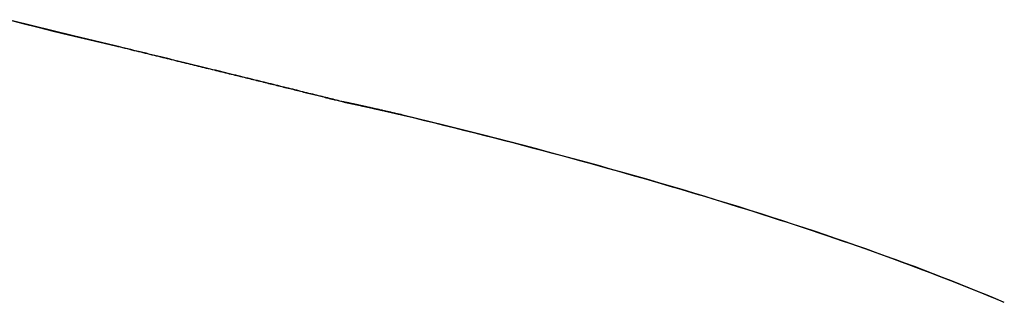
# Model space of a CAD drawing. Extents: x -1.48 to 1.48, y -1.03 to 1.03.
# Tile 46 of 90: x 0.04564 to 0.06846, y -0.57279 to -0.56625. Entities that reach past the tile are written whole.
import ezdxf

# ---------------------------------------------------------------- set-up
doc = ezdxf.new("R2010")
doc.units = 0
doc.layers.get('0').update_dxf_attribs({"linetype": 'CONTINUOUS'})

# ---------------------------------------------------------------- blocks, each defined once
blk = doc.blocks.new('*U1')
for p, q in [((0.047862, -0.566859, 0.154), (0.047862, -0.566859, 0.1539)), ((0.047862, -0.566859, 0.154), (0.047862, -0.566859, 0.1539)), ((0.053144, -0.568161, 0.154), (0.053144, -0.568161, 0.1539)), ((0.053144, -0.568161, 0.154), (0.053144, -0.568161, 0.1539)), ((0.054522, -0.568467, 0.154), (0.054522, -0.568467, 0.1539)), ((0.054522, -0.568467, 0.154), (0.054522, -0.568467, 0.1539))]:
    blk.add_line(p, q)
for points in [[(0.045368, -0.566252, 0.154), (0.045715, -0.566341, 0.154), (0.046066, -0.566429, 0.154), (0.046419, -0.566516, 0.154), (0.046776, -0.566603, 0.154), (0.047135, -0.566689, 0.154), (0.047497, -0.566775, 0.154), (0.047862, -0.566859, 0.154)], [(0.047862, -0.566859, 0.1539), (0.047375, -0.566746, 0.1539), (0.046893, -0.566631, 0.1539), (0.046416, -0.566515, 0.1539), (0.045944, -0.566398, 0.1539), (0.045477, -0.56628, 0.1539)], [(0.047862, -0.566859, 0.1539), (0.047375, -0.566746, 0.1539), (0.046893, -0.566631, 0.1539), (0.046416, -0.566515, 0.1539), (0.045944, -0.566398, 0.1539), (0.045477, -0.56628, 0.1539)], [(0.045368, -0.566252, 0.154), (0.045715, -0.566341, 0.154), (0.046066, -0.566429, 0.154), (0.046419, -0.566516, 0.154), (0.046776, -0.566603, 0.154), (0.047135, -0.566689, 0.154), (0.047497, -0.566775, 0.154), (0.047862, -0.566859, 0.154)], [(0.047862, -0.566859, 0.154), (0.047916, -0.566872, 0.154), (0.04797, -0.566886, 0.154), (0.048024, -0.566899, 0.154), (0.048078, -0.566912, 0.154), (0.048131, -0.566925, 0.154), (0.048184, -0.566938, 0.154), (0.048237, -0.566951, 0.154), (0.04829, -0.566964, 0.154), (0.048342, -0.566977, 0.154), (0.048395, -0.566989, 0.154), (0.048447, -0.567002, 0.154), (0.048499, -0.567015, 0.154), (0.048551, -0.567028, 0.154), (0.048602, -0.56704, 0.154), (0.048654, -0.567053, 0.154), (0.048705, -0.567065, 0.154), (0.048756, -0.567078, 0.154), (0.048806, -0.56709, 0.154), (0.048857, -0.567103, 0.154), (0.048907, -0.567115, 0.154), (0.048957, -0.567127, 0.154), (0.049007, -0.567139, 0.154), (0.049057, -0.567152, 0.154), (0.049107, -0.567164, 0.154), (0.049156, -0.567176, 0.154), (0.049205, -0.567188, 0.154), (0.049254, -0.5672, 0.154), (0.049303, -0.567212, 0.154), (0.049351, -0.567224, 0.154), (0.0494, -0.567236, 0.154), (0.049448, -0.567248, 0.154), (0.049496, -0.567259, 0.154), (0.049544, -0.567271, 0.154), (0.049591, -0.567283, 0.154), (0.049639, -0.567294, 0.154), (0.049686, -0.567306, 0.154), (0.049733, -0.567317, 0.154), (0.04978, -0.567329, 0.154), (0.049826, -0.56734, 0.154), (0.049873, -0.567352, 0.154), (0.049919, -0.567363, 0.154), (0.049965, -0.567374, 0.154), (0.05001, -0.567386, 0.154), (0.050056, -0.567397, 0.154), (0.050102, -0.567408, 0.154), (0.050147, -0.567419, 0.154), (0.050192, -0.56743, 0.154), (0.050236, -0.567441, 0.154), (0.050281, -0.567452, 0.154), (0.050325, -0.567463, 0.154), (0.050369, -0.567474, 0.154), (0.050413, -0.567485, 0.154), (0.050457, -0.567495, 0.154), (0.050501, -0.567506, 0.154), (0.050544, -0.567517, 0.154), (0.050587, -0.567527, 0.154), (0.05063, -0.567538, 0.154), (0.050673, -0.567549, 0.154), (0.050716, -0.567559, 0.154), (0.050758, -0.567569, 0.154), (0.0508, -0.56758, 0.154), (0.050842, -0.56759, 0.154), (0.050884, -0.5676, 0.154), (0.050926, -0.567611, 0.154), (0.050967, -0.567621, 0.154), (0.051008, -0.567631, 0.154), (0.051049, -0.567641, 0.154), (0.05109, -0.567651, 0.154), (0.051131, -0.567661, 0.154), (0.051171, -0.567671, 0.154), (0.051211, -0.567681, 0.154), (0.051251, -0.567691, 0.154), (0.051291, -0.567701, 0.154), (0.051331, -0.567711, 0.154), (0.05137, -0.56772, 0.154), (0.051409, -0.56773, 0.154), (0.051448, -0.56774, 0.154), (0.051487, -0.567749, 0.154), (0.051526, -0.567759, 0.154), (0.051564, -0.567768, 0.154), (0.051602, -0.567778, 0.154), (0.05164, -0.567787, 0.154), (0.051678, -0.567796, 0.154), (0.051716, -0.567806, 0.154), (0.051753, -0.567815, 0.154), (0.05179, -0.567824, 0.154), (0.051827, -0.567833, 0.154), (0.051864, -0.567842, 0.154), (0.051901, -0.567851, 0.154), (0.051937, -0.56786, 0.154), (0.051973, -0.567869, 0.154), (0.052009, -0.567878, 0.154), (0.052045, -0.567887, 0.154), (0.052081, -0.567896, 0.154), (0.052116, -0.567905, 0.154), (0.052151, -0.567914, 0.154), (0.052186, -0.567922, 0.154), (0.052221, -0.567931, 0.154), (0.052256, -0.567939, 0.154), (0.05229, -0.567948, 0.154), (0.052324, -0.567956, 0.154), (0.052358, -0.567965, 0.154), (0.052392, -0.567973, 0.154), (0.052426, -0.567982, 0.154), (0.052459, -0.56799, 0.154), (0.052492, -0.567998, 0.154), (0.052526, -0.568006, 0.154), (0.052558, -0.568015, 0.154), (0.052591, -0.568023, 0.154), (0.052623, -0.568031, 0.154), (0.052656, -0.568039, 0.154), (0.052688, -0.568047, 0.154), (0.052719, -0.568055, 0.154), (0.052751, -0.568063, 0.154), (0.052782, -0.56807, 0.154), (0.052814, -0.568078, 0.154), (0.052845, -0.568086, 0.154), (0.052875, -0.568094, 0.154), (0.052906, -0.568101, 0.154), (0.052937, -0.568109, 0.154), (0.052967, -0.568116, 0.154), (0.052997, -0.568124, 0.154), (0.053027, -0.568131, 0.154), (0.053056, -0.568139, 0.154), (0.053086, -0.568146, 0.154), (0.053115, -0.568153, 0.154), (0.053144, -0.568161, 0.154)], [(0.053144, -0.568161, 0.1539), (0.053105, -0.568151, 0.1539), (0.053066, -0.568141, 0.1539), (0.053026, -0.568131, 0.1539), (0.052986, -0.568121, 0.1539), (0.052946, -0.568111, 0.1539), (0.052906, -0.568101, 0.1539), (0.052865, -0.568091, 0.1539), (0.052823, -0.56808, 0.1539), (0.052782, -0.56807, 0.1539), (0.052739, -0.56806, 0.1539), (0.052697, -0.568049, 0.1539), (0.052654, -0.568038, 0.1539), (0.052611, -0.568028, 0.1539), (0.052568, -0.568017, 0.1539), (0.052524, -0.568006, 0.1539), (0.052479, -0.567995, 0.1539), (0.052435, -0.567984, 0.1539), (0.05239, -0.567973, 0.1539), (0.052345, -0.567962, 0.1539), (0.052299, -0.56795, 0.1539), (0.052253, -0.567939, 0.1539), (0.052207, -0.567927, 0.1539), (0.05216, -0.567916, 0.1539), (0.052113, -0.567904, 0.1539), (0.052066, -0.567892, 0.1539), (0.052018, -0.56788, 0.1539), (0.05197, -0.567869, 0.1539), (0.051921, -0.567857, 0.1539), (0.051873, -0.567844, 0.1539), (0.051823, -0.567832, 0.1539), (0.051774, -0.56782, 0.1539), (0.051724, -0.567808, 0.1539), (0.051674, -0.567795, 0.1539), (0.051623, -0.567783, 0.1539), (0.051572, -0.56777, 0.1539), (0.051521, -0.567757, 0.1539), (0.051469, -0.567745, 0.1539), (0.051417, -0.567732, 0.1539), (0.051365, -0.567719, 0.1539), (0.051312, -0.567706, 0.1539), (0.051259, -0.567693, 0.1539), (0.051205, -0.56768, 0.1539), (0.051152, -0.567666, 0.1539), (0.051097, -0.567653, 0.1539), (0.051043, -0.56764, 0.1539), (0.050988, -0.567626, 0.1539), (0.050933, -0.567612, 0.1539), (0.050877, -0.567599, 0.1539), (0.050821, -0.567585, 0.1539), (0.050765, -0.567571, 0.1539), (0.050708, -0.567557, 0.1539), (0.050651, -0.567543, 0.1539), (0.050594, -0.567529, 0.1539), (0.050536, -0.567515, 0.1539), (0.050478, -0.5675, 0.1539), (0.050419, -0.567486, 0.1539), (0.050361, -0.567472, 0.1539), (0.050302, -0.567457, 0.1539), (0.050242, -0.567442, 0.1539), (0.050182, -0.567428, 0.1539), (0.050122, -0.567413, 0.1539), (0.050061, -0.567398, 0.1539), (0.05, -0.567383, 0.1539), (0.049939, -0.567368, 0.1539), (0.049877, -0.567353, 0.1539), (0.049815, -0.567338, 0.1539), (0.049753, -0.567322, 0.1539), (0.04969, -0.567307, 0.1539), (0.049627, -0.567291, 0.1539), (0.049564, -0.567276, 0.1539), (0.0495, -0.56726, 0.1539), (0.049436, -0.567245, 0.1539), (0.049371, -0.567229, 0.1539), (0.049307, -0.567213, 0.1539), (0.049241, -0.567197, 0.1539), (0.049176, -0.567181, 0.1539), (0.04911, -0.567165, 0.1539), (0.049043, -0.567148, 0.1539), (0.048977, -0.567132, 0.1539), (0.04891, -0.567116, 0.1539), (0.048843, -0.567099, 0.1539), (0.048775, -0.567083, 0.1539), (0.048707, -0.567066, 0.1539), (0.048638, -0.567049, 0.1539), (0.04857, -0.567032, 0.1539), (0.0485, -0.567015, 0.1539), (0.048431, -0.566998, 0.1539), (0.048361, -0.566981, 0.1539), (0.048291, -0.566964, 0.1539), (0.04822, -0.566947, 0.1539), (0.048149, -0.566929, 0.1539), (0.048078, -0.566912, 0.1539), (0.048007, -0.566895, 0.1539), (0.047934, -0.566877, 0.1539), (0.047862, -0.566859, 0.1539)], [(0.053144, -0.568161, 0.1539), (0.053105, -0.568151, 0.1539), (0.053066, -0.568141, 0.1539), (0.053026, -0.568131, 0.1539), (0.052986, -0.568121, 0.1539), (0.052946, -0.568111, 0.1539), (0.052906, -0.568101, 0.1539), (0.052865, -0.568091, 0.1539), (0.052823, -0.56808, 0.1539), (0.052782, -0.56807, 0.1539), (0.052739, -0.56806, 0.1539), (0.052697, -0.568049, 0.1539), (0.052654, -0.568038, 0.1539), (0.052611, -0.568028, 0.1539), (0.052568, -0.568017, 0.1539), (0.052524, -0.568006, 0.1539), (0.052479, -0.567995, 0.1539), (0.052435, -0.567984, 0.1539), (0.05239, -0.567973, 0.1539), (0.052345, -0.567962, 0.1539), (0.052299, -0.56795, 0.1539), (0.052253, -0.567939, 0.1539), (0.052207, -0.567927, 0.1539), (0.05216, -0.567916, 0.1539), (0.052113, -0.567904, 0.1539), (0.052066, -0.567892, 0.1539), (0.052018, -0.56788, 0.1539), (0.05197, -0.567869, 0.1539), (0.051921, -0.567857, 0.1539), (0.051873, -0.567844, 0.1539), (0.051823, -0.567832, 0.1539), (0.051774, -0.56782, 0.1539), (0.051724, -0.567808, 0.1539), (0.051674, -0.567795, 0.1539), (0.051623, -0.567783, 0.1539), (0.051572, -0.56777, 0.1539), (0.051521, -0.567757, 0.1539), (0.051469, -0.567745, 0.1539), (0.051417, -0.567732, 0.1539), (0.051365, -0.567719, 0.1539), (0.051312, -0.567706, 0.1539), (0.051259, -0.567693, 0.1539), (0.051205, -0.56768, 0.1539), (0.051152, -0.567666, 0.1539), (0.051097, -0.567653, 0.1539), (0.051043, -0.56764, 0.1539), (0.050988, -0.567626, 0.1539), (0.050933, -0.567612, 0.1539), (0.050877, -0.567599, 0.1539), (0.050821, -0.567585, 0.1539), (0.050765, -0.567571, 0.1539), (0.050708, -0.567557, 0.1539), (0.050651, -0.567543, 0.1539), (0.050594, -0.567529, 0.1539), (0.050536, -0.567515, 0.1539), (0.050478, -0.5675, 0.1539), (0.050419, -0.567486, 0.1539), (0.050361, -0.567472, 0.1539), (0.050302, -0.567457, 0.1539), (0.050242, -0.567442, 0.1539), (0.050182, -0.567428, 0.1539), (0.050122, -0.567413, 0.1539), (0.050061, -0.567398, 0.1539), (0.05, -0.567383, 0.1539), (0.049939, -0.567368, 0.1539), (0.049877, -0.567353, 0.1539), (0.049815, -0.567338, 0.1539), (0.049753, -0.567322, 0.1539), (0.04969, -0.567307, 0.1539), (0.049627, -0.567291, 0.1539), (0.049564, -0.567276, 0.1539), (0.0495, -0.56726, 0.1539), (0.049436, -0.567245, 0.1539), (0.049371, -0.567229, 0.1539), (0.049307, -0.567213, 0.1539), (0.049241, -0.567197, 0.1539), (0.049176, -0.567181, 0.1539), (0.04911, -0.567165, 0.1539), (0.049043, -0.567148, 0.1539), (0.048977, -0.567132, 0.1539), (0.04891, -0.567116, 0.1539), (0.048843, -0.567099, 0.1539), (0.048775, -0.567083, 0.1539), (0.048707, -0.567066, 0.1539), (0.048638, -0.567049, 0.1539), (0.04857, -0.567032, 0.1539), (0.0485, -0.567015, 0.1539), (0.048431, -0.566998, 0.1539), (0.048361, -0.566981, 0.1539), (0.048291, -0.566964, 0.1539), (0.04822, -0.566947, 0.1539), (0.048149, -0.566929, 0.1539), (0.048078, -0.566912, 0.1539), (0.048007, -0.566895, 0.1539), (0.047934, -0.566877, 0.1539), (0.047862, -0.566859, 0.1539)], [(0.047862, -0.566859, 0.154), (0.047916, -0.566872, 0.154), (0.04797, -0.566886, 0.154), (0.048024, -0.566899, 0.154), (0.048078, -0.566912, 0.154), (0.048131, -0.566925, 0.154), (0.048184, -0.566938, 0.154), (0.048237, -0.566951, 0.154), (0.04829, -0.566964, 0.154), (0.048342, -0.566977, 0.154), (0.048395, -0.566989, 0.154), (0.048447, -0.567002, 0.154), (0.048499, -0.567015, 0.154), (0.048551, -0.567028, 0.154), (0.048602, -0.56704, 0.154), (0.048654, -0.567053, 0.154), (0.048705, -0.567065, 0.154), (0.048756, -0.567078, 0.154), (0.048806, -0.56709, 0.154), (0.048857, -0.567103, 0.154), (0.048907, -0.567115, 0.154), (0.048957, -0.567127, 0.154), (0.049007, -0.567139, 0.154), (0.049057, -0.567152, 0.154), (0.049107, -0.567164, 0.154), (0.049156, -0.567176, 0.154), (0.049205, -0.567188, 0.154), (0.049254, -0.5672, 0.154), (0.049303, -0.567212, 0.154), (0.049351, -0.567224, 0.154), (0.0494, -0.567236, 0.154), (0.049448, -0.567248, 0.154), (0.049496, -0.567259, 0.154), (0.049544, -0.567271, 0.154), (0.049591, -0.567283, 0.154), (0.049639, -0.567294, 0.154), (0.049686, -0.567306, 0.154), (0.049733, -0.567317, 0.154), (0.04978, -0.567329, 0.154), (0.049826, -0.56734, 0.154), (0.049873, -0.567352, 0.154), (0.049919, -0.567363, 0.154), (0.049965, -0.567374, 0.154), (0.05001, -0.567386, 0.154), (0.050056, -0.567397, 0.154), (0.050102, -0.567408, 0.154), (0.050147, -0.567419, 0.154), (0.050192, -0.56743, 0.154), (0.050236, -0.567441, 0.154), (0.050281, -0.567452, 0.154), (0.050325, -0.567463, 0.154), (0.050369, -0.567474, 0.154), (0.050413, -0.567485, 0.154), (0.050457, -0.567495, 0.154), (0.050501, -0.567506, 0.154), (0.050544, -0.567517, 0.154), (0.050587, -0.567527, 0.154), (0.05063, -0.567538, 0.154), (0.050673, -0.567549, 0.154), (0.050716, -0.567559, 0.154), (0.050758, -0.567569, 0.154), (0.0508, -0.56758, 0.154), (0.050842, -0.56759, 0.154), (0.050884, -0.5676, 0.154), (0.050926, -0.567611, 0.154), (0.050967, -0.567621, 0.154), (0.051008, -0.567631, 0.154), (0.051049, -0.567641, 0.154), (0.05109, -0.567651, 0.154), (0.051131, -0.567661, 0.154), (0.051171, -0.567671, 0.154), (0.051211, -0.567681, 0.154), (0.051251, -0.567691, 0.154), (0.051291, -0.567701, 0.154), (0.051331, -0.567711, 0.154), (0.05137, -0.56772, 0.154), (0.051409, -0.56773, 0.154), (0.051448, -0.56774, 0.154), (0.051487, -0.567749, 0.154), (0.051526, -0.567759, 0.154), (0.051564, -0.567768, 0.154), (0.051602, -0.567778, 0.154), (0.05164, -0.567787, 0.154), (0.051678, -0.567796, 0.154), (0.051716, -0.567806, 0.154), (0.051753, -0.567815, 0.154), (0.05179, -0.567824, 0.154), (0.051827, -0.567833, 0.154), (0.051864, -0.567842, 0.154), (0.051901, -0.567851, 0.154), (0.051937, -0.56786, 0.154), (0.051973, -0.567869, 0.154), (0.052009, -0.567878, 0.154), (0.052045, -0.567887, 0.154), (0.052081, -0.567896, 0.154), (0.052116, -0.567905, 0.154), (0.052151, -0.567914, 0.154), (0.052186, -0.567922, 0.154), (0.052221, -0.567931, 0.154), (0.052256, -0.567939, 0.154), (0.05229, -0.567948, 0.154), (0.052324, -0.567956, 0.154), (0.052358, -0.567965, 0.154), (0.052392, -0.567973, 0.154), (0.052426, -0.567982, 0.154), (0.052459, -0.56799, 0.154), (0.052492, -0.567998, 0.154), (0.052526, -0.568006, 0.154), (0.052558, -0.568015, 0.154), (0.052591, -0.568023, 0.154), (0.052623, -0.568031, 0.154), (0.052656, -0.568039, 0.154), (0.052688, -0.568047, 0.154), (0.052719, -0.568055, 0.154), (0.052751, -0.568063, 0.154), (0.052782, -0.56807, 0.154), (0.052814, -0.568078, 0.154), (0.052845, -0.568086, 0.154), (0.052875, -0.568094, 0.154), (0.052906, -0.568101, 0.154), (0.052937, -0.568109, 0.154), (0.052967, -0.568116, 0.154), (0.052997, -0.568124, 0.154), (0.053027, -0.568131, 0.154), (0.053056, -0.568139, 0.154), (0.053086, -0.568146, 0.154), (0.053115, -0.568153, 0.154), (0.053144, -0.568161, 0.154)], [(0.053144, -0.568161, 0.154), (0.05315, -0.568162, 0.154), (0.053156, -0.568163, 0.154), (0.053162, -0.568164, 0.154), (0.053169, -0.568166, 0.154), (0.053175, -0.568167, 0.154), (0.053181, -0.568168, 0.154), (0.053188, -0.568169, 0.154), (0.053195, -0.568171, 0.154), (0.053201, -0.568172, 0.154), (0.053208, -0.568174, 0.154), (0.053215, -0.568175, 0.154), (0.053222, -0.568176, 0.154), (0.053229, -0.568178, 0.154), (0.053236, -0.568179, 0.154), (0.053243, -0.568181, 0.154), (0.05325, -0.568182, 0.154), (0.053257, -0.568184, 0.154), (0.053265, -0.568185, 0.154), (0.053272, -0.568187, 0.154), (0.05328, -0.568188, 0.154), (0.053287, -0.56819, 0.154), (0.053295, -0.568192, 0.154), (0.053303, -0.568193, 0.154), (0.05331, -0.568195, 0.154), (0.053318, -0.568197, 0.154), (0.053326, -0.568198, 0.154), (0.053334, -0.5682, 0.154), (0.053343, -0.568202, 0.154), (0.053351, -0.568203, 0.154), (0.053359, -0.568205, 0.154), (0.053367, -0.568207, 0.154), (0.053376, -0.568209, 0.154), (0.053384, -0.568211, 0.154), (0.053393, -0.568213, 0.154), (0.053401, -0.568214, 0.154), (0.05341, -0.568216, 0.154), (0.053419, -0.568218, 0.154), (0.053428, -0.56822, 0.154), (0.053437, -0.568222, 0.154), (0.053446, -0.568224, 0.154), (0.053455, -0.568226, 0.154), (0.053464, -0.568228, 0.154), (0.053473, -0.56823, 0.154), (0.053483, -0.568232, 0.154), (0.053492, -0.568234, 0.154), (0.053502, -0.568236, 0.154), (0.053511, -0.568238, 0.154), (0.053521, -0.56824, 0.154), (0.053531, -0.568242, 0.154), (0.05354, -0.568245, 0.154), (0.05355, -0.568247, 0.154), (0.05356, -0.568249, 0.154), (0.05357, -0.568251, 0.154), (0.05358, -0.568253, 0.154), (0.05359, -0.568256, 0.154), (0.053601, -0.568258, 0.154), (0.053611, -0.56826, 0.154), (0.053621, -0.568262, 0.154), (0.053632, -0.568265, 0.154), (0.053642, -0.568267, 0.154), (0.053653, -0.568269, 0.154), (0.053664, -0.568272, 0.154), (0.053674, -0.568274, 0.154), (0.053685, -0.568277, 0.154), (0.053696, -0.568279, 0.154), (0.053707, -0.568281, 0.154), (0.053718, -0.568284, 0.154), (0.053729, -0.568286, 0.154), (0.053741, -0.568289, 0.154), (0.053752, -0.568291, 0.154), (0.053763, -0.568294, 0.154), (0.053775, -0.568297, 0.154), (0.053786, -0.568299, 0.154), (0.053798, -0.568302, 0.154), (0.05381, -0.568304, 0.154), (0.053821, -0.568307, 0.154), (0.053833, -0.56831, 0.154), (0.053845, -0.568312, 0.154), (0.053857, -0.568315, 0.154), (0.053869, -0.568318, 0.154), (0.053881, -0.56832, 0.154), (0.053893, -0.568323, 0.154), (0.053906, -0.568326, 0.154), (0.053918, -0.568329, 0.154), (0.053931, -0.568332, 0.154), (0.053943, -0.568334, 0.154), (0.053956, -0.568337, 0.154), (0.053968, -0.56834, 0.154), (0.053981, -0.568343, 0.154), (0.053994, -0.568346, 0.154), (0.054007, -0.568349, 0.154), (0.05402, -0.568352, 0.154), (0.054033, -0.568355, 0.154), (0.054046, -0.568358, 0.154), (0.054059, -0.568361, 0.154), (0.054073, -0.568364, 0.154), (0.054086, -0.568367, 0.154), (0.054099, -0.56837, 0.154), (0.054113, -0.568373, 0.154), (0.054126, -0.568376, 0.154), (0.05414, -0.568379, 0.154), (0.054154, -0.568382, 0.154), (0.054168, -0.568385, 0.154), (0.054182, -0.568389, 0.154), (0.054195, -0.568392, 0.154), (0.05421, -0.568395, 0.154), (0.054224, -0.568398, 0.154), (0.054238, -0.568401, 0.154), (0.054252, -0.568405, 0.154), (0.054266, -0.568408, 0.154), (0.054281, -0.568411, 0.154), (0.054295, -0.568415, 0.154), (0.05431, -0.568418, 0.154), (0.054324, -0.568421, 0.154), (0.054339, -0.568425, 0.154), (0.054354, -0.568428, 0.154), (0.054369, -0.568432, 0.154), (0.054384, -0.568435, 0.154), (0.054399, -0.568438, 0.154), (0.054414, -0.568442, 0.154), (0.054429, -0.568445, 0.154), (0.054444, -0.568449, 0.154), (0.05446, -0.568452, 0.154), (0.054475, -0.568456, 0.154), (0.054491, -0.56846, 0.154), (0.054506, -0.568463, 0.154), (0.054522, -0.568467, 0.154)], [(0.054522, -0.568467, 0.1539), (0.054501, -0.568462, 0.1539), (0.05448, -0.568457, 0.1539), (0.05446, -0.568452, 0.1539), (0.054439, -0.568448, 0.1539), (0.054419, -0.568443, 0.1539), (0.054399, -0.568438, 0.1539), (0.054379, -0.568434, 0.1539), (0.054359, -0.568429, 0.1539), (0.054339, -0.568425, 0.1539), (0.054319, -0.56842, 0.1539), (0.0543, -0.568416, 0.1539), (0.05428, -0.568411, 0.1539), (0.054261, -0.568407, 0.1539), (0.054242, -0.568402, 0.1539), (0.054223, -0.568398, 0.1539), (0.054204, -0.568394, 0.1539), (0.054185, -0.568389, 0.1539), (0.054167, -0.568385, 0.1539), (0.054148, -0.568381, 0.1539), (0.05413, -0.568377, 0.1539), (0.054112, -0.568373, 0.1539), (0.054094, -0.568369, 0.1539), (0.054076, -0.568365, 0.1539), (0.054058, -0.56836, 0.1539), (0.05404, -0.568356, 0.1539), (0.054023, -0.568353, 0.1539), (0.054006, -0.568349, 0.1539), (0.053988, -0.568345, 0.1539), (0.053971, -0.568341, 0.1539), (0.053954, -0.568337, 0.1539), (0.053938, -0.568333, 0.1539), (0.053921, -0.568329, 0.1539), (0.053904, -0.568326, 0.1539), (0.053888, -0.568322, 0.1539), (0.053872, -0.568318, 0.1539), (0.053856, -0.568315, 0.1539), (0.05384, -0.568311, 0.1539), (0.053824, -0.568308, 0.1539), (0.053808, -0.568304, 0.1539), (0.053792, -0.5683, 0.1539), (0.053777, -0.568297, 0.1539), (0.053762, -0.568294, 0.1539), (0.053746, -0.56829, 0.1539), (0.053731, -0.568287, 0.1539), (0.053717, -0.568284, 0.1539), (0.053702, -0.56828, 0.1539), (0.053687, -0.568277, 0.1539), (0.053673, -0.568274, 0.1539), (0.053658, -0.568271, 0.1539), (0.053644, -0.568267, 0.1539), (0.05363, -0.568264, 0.1539), (0.053616, -0.568261, 0.1539), (0.053602, -0.568258, 0.1539), (0.053588, -0.568255, 0.1539), (0.053575, -0.568252, 0.1539), (0.053561, -0.568249, 0.1539), (0.053548, -0.568246, 0.1539), (0.053535, -0.568243, 0.1539), (0.053522, -0.568241, 0.1539), (0.053509, -0.568238, 0.1539), (0.053496, -0.568235, 0.1539), (0.053484, -0.568232, 0.1539), (0.053471, -0.568229, 0.1539), (0.053459, -0.568227, 0.1539), (0.053447, -0.568224, 0.1539), (0.053435, -0.568222, 0.1539), (0.053423, -0.568219, 0.1539), (0.053411, -0.568216, 0.1539), (0.053399, -0.568214, 0.1539), (0.053388, -0.568211, 0.1539), (0.053376, -0.568209, 0.1539), (0.053365, -0.568207, 0.1539), (0.053354, -0.568204, 0.1539), (0.053343, -0.568202, 0.1539), (0.053332, -0.5682, 0.1539), (0.053322, -0.568197, 0.1539), (0.053311, -0.568195, 0.1539), (0.053301, -0.568193, 0.1539), (0.05329, -0.568191, 0.1539), (0.05328, -0.568189, 0.1539), (0.05327, -0.568186, 0.1539), (0.05326, -0.568184, 0.1539), (0.05325, -0.568182, 0.1539), (0.053241, -0.56818, 0.1539), (0.053231, -0.568178, 0.1539), (0.053222, -0.568176, 0.1539), (0.053213, -0.568175, 0.1539), (0.053204, -0.568173, 0.1539), (0.053195, -0.568171, 0.1539), (0.053186, -0.568169, 0.1539), (0.053177, -0.568167, 0.1539), (0.053169, -0.568166, 0.1539), (0.05316, -0.568164, 0.1539), (0.053152, -0.568162, 0.1539), (0.053144, -0.568161, 0.1539)], [(0.054522, -0.568467, 0.1539), (0.054501, -0.568462, 0.1539), (0.05448, -0.568457, 0.1539), (0.05446, -0.568452, 0.1539), (0.054439, -0.568448, 0.1539), (0.054419, -0.568443, 0.1539), (0.054399, -0.568438, 0.1539), (0.054379, -0.568434, 0.1539), (0.054359, -0.568429, 0.1539), (0.054339, -0.568425, 0.1539), (0.054319, -0.56842, 0.1539), (0.0543, -0.568416, 0.1539), (0.05428, -0.568411, 0.1539), (0.054261, -0.568407, 0.1539), (0.054242, -0.568402, 0.1539), (0.054223, -0.568398, 0.1539), (0.054204, -0.568394, 0.1539), (0.054185, -0.568389, 0.1539), (0.054167, -0.568385, 0.1539), (0.054148, -0.568381, 0.1539), (0.05413, -0.568377, 0.1539), (0.054112, -0.568373, 0.1539), (0.054094, -0.568369, 0.1539), (0.054076, -0.568365, 0.1539), (0.054058, -0.56836, 0.1539), (0.05404, -0.568356, 0.1539), (0.054023, -0.568353, 0.1539), (0.054006, -0.568349, 0.1539), (0.053988, -0.568345, 0.1539), (0.053971, -0.568341, 0.1539), (0.053954, -0.568337, 0.1539), (0.053938, -0.568333, 0.1539), (0.053921, -0.568329, 0.1539), (0.053904, -0.568326, 0.1539), (0.053888, -0.568322, 0.1539), (0.053872, -0.568318, 0.1539), (0.053856, -0.568315, 0.1539), (0.05384, -0.568311, 0.1539), (0.053824, -0.568308, 0.1539), (0.053808, -0.568304, 0.1539), (0.053792, -0.5683, 0.1539), (0.053777, -0.568297, 0.1539), (0.053762, -0.568294, 0.1539), (0.053746, -0.56829, 0.1539), (0.053731, -0.568287, 0.1539), (0.053717, -0.568284, 0.1539), (0.053702, -0.56828, 0.1539), (0.053687, -0.568277, 0.1539), (0.053673, -0.568274, 0.1539), (0.053658, -0.568271, 0.1539), (0.053644, -0.568267, 0.1539), (0.05363, -0.568264, 0.1539), (0.053616, -0.568261, 0.1539), (0.053602, -0.568258, 0.1539), (0.053588, -0.568255, 0.1539), (0.053575, -0.568252, 0.1539), (0.053561, -0.568249, 0.1539), (0.053548, -0.568246, 0.1539), (0.053535, -0.568243, 0.1539), (0.053522, -0.568241, 0.1539), (0.053509, -0.568238, 0.1539), (0.053496, -0.568235, 0.1539), (0.053484, -0.568232, 0.1539), (0.053471, -0.568229, 0.1539), (0.053459, -0.568227, 0.1539), (0.053447, -0.568224, 0.1539), (0.053435, -0.568222, 0.1539), (0.053423, -0.568219, 0.1539), (0.053411, -0.568216, 0.1539), (0.053399, -0.568214, 0.1539), (0.053388, -0.568211, 0.1539), (0.053376, -0.568209, 0.1539), (0.053365, -0.568207, 0.1539), (0.053354, -0.568204, 0.1539), (0.053343, -0.568202, 0.1539), (0.053332, -0.5682, 0.1539), (0.053322, -0.568197, 0.1539), (0.053311, -0.568195, 0.1539), (0.053301, -0.568193, 0.1539), (0.05329, -0.568191, 0.1539), (0.05328, -0.568189, 0.1539), (0.05327, -0.568186, 0.1539), (0.05326, -0.568184, 0.1539), (0.05325, -0.568182, 0.1539), (0.053241, -0.56818, 0.1539), (0.053231, -0.568178, 0.1539), (0.053222, -0.568176, 0.1539), (0.053213, -0.568175, 0.1539), (0.053204, -0.568173, 0.1539), (0.053195, -0.568171, 0.1539), (0.053186, -0.568169, 0.1539), (0.053177, -0.568167, 0.1539), (0.053169, -0.568166, 0.1539), (0.05316, -0.568164, 0.1539), (0.053152, -0.568162, 0.1539), (0.053144, -0.568161, 0.1539)], [(0.053144, -0.568161, 0.154), (0.05315, -0.568162, 0.154), (0.053156, -0.568163, 0.154), (0.053162, -0.568164, 0.154), (0.053169, -0.568166, 0.154), (0.053175, -0.568167, 0.154), (0.053181, -0.568168, 0.154), (0.053188, -0.568169, 0.154), (0.053195, -0.568171, 0.154), (0.053201, -0.568172, 0.154), (0.053208, -0.568174, 0.154), (0.053215, -0.568175, 0.154), (0.053222, -0.568176, 0.154), (0.053229, -0.568178, 0.154), (0.053236, -0.568179, 0.154), (0.053243, -0.568181, 0.154), (0.05325, -0.568182, 0.154), (0.053257, -0.568184, 0.154), (0.053265, -0.568185, 0.154), (0.053272, -0.568187, 0.154), (0.05328, -0.568188, 0.154), (0.053287, -0.56819, 0.154), (0.053295, -0.568192, 0.154), (0.053303, -0.568193, 0.154), (0.05331, -0.568195, 0.154), (0.053318, -0.568197, 0.154), (0.053326, -0.568198, 0.154), (0.053334, -0.5682, 0.154), (0.053343, -0.568202, 0.154), (0.053351, -0.568203, 0.154), (0.053359, -0.568205, 0.154), (0.053367, -0.568207, 0.154), (0.053376, -0.568209, 0.154), (0.053384, -0.568211, 0.154), (0.053393, -0.568213, 0.154), (0.053401, -0.568214, 0.154), (0.05341, -0.568216, 0.154), (0.053419, -0.568218, 0.154), (0.053428, -0.56822, 0.154), (0.053437, -0.568222, 0.154), (0.053446, -0.568224, 0.154), (0.053455, -0.568226, 0.154), (0.053464, -0.568228, 0.154), (0.053473, -0.56823, 0.154), (0.053483, -0.568232, 0.154), (0.053492, -0.568234, 0.154), (0.053502, -0.568236, 0.154), (0.053511, -0.568238, 0.154), (0.053521, -0.56824, 0.154), (0.053531, -0.568242, 0.154), (0.05354, -0.568245, 0.154), (0.05355, -0.568247, 0.154), (0.05356, -0.568249, 0.154), (0.05357, -0.568251, 0.154), (0.05358, -0.568253, 0.154), (0.05359, -0.568256, 0.154), (0.053601, -0.568258, 0.154), (0.053611, -0.56826, 0.154), (0.053621, -0.568262, 0.154), (0.053632, -0.568265, 0.154), (0.053642, -0.568267, 0.154), (0.053653, -0.568269, 0.154), (0.053664, -0.568272, 0.154), (0.053674, -0.568274, 0.154), (0.053685, -0.568277, 0.154), (0.053696, -0.568279, 0.154), (0.053707, -0.568281, 0.154), (0.053718, -0.568284, 0.154), (0.053729, -0.568286, 0.154), (0.053741, -0.568289, 0.154), (0.053752, -0.568291, 0.154), (0.053763, -0.568294, 0.154), (0.053775, -0.568297, 0.154), (0.053786, -0.568299, 0.154), (0.053798, -0.568302, 0.154), (0.05381, -0.568304, 0.154), (0.053821, -0.568307, 0.154), (0.053833, -0.56831, 0.154), (0.053845, -0.568312, 0.154), (0.053857, -0.568315, 0.154), (0.053869, -0.568318, 0.154), (0.053881, -0.56832, 0.154), (0.053893, -0.568323, 0.154), (0.053906, -0.568326, 0.154), (0.053918, -0.568329, 0.154), (0.053931, -0.568332, 0.154), (0.053943, -0.568334, 0.154), (0.053956, -0.568337, 0.154), (0.053968, -0.56834, 0.154), (0.053981, -0.568343, 0.154), (0.053994, -0.568346, 0.154), (0.054007, -0.568349, 0.154), (0.05402, -0.568352, 0.154), (0.054033, -0.568355, 0.154), (0.054046, -0.568358, 0.154), (0.054059, -0.568361, 0.154), (0.054073, -0.568364, 0.154), (0.054086, -0.568367, 0.154), (0.054099, -0.56837, 0.154), (0.054113, -0.568373, 0.154), (0.054126, -0.568376, 0.154), (0.05414, -0.568379, 0.154), (0.054154, -0.568382, 0.154), (0.054168, -0.568385, 0.154), (0.054182, -0.568389, 0.154), (0.054195, -0.568392, 0.154), (0.05421, -0.568395, 0.154), (0.054224, -0.568398, 0.154), (0.054238, -0.568401, 0.154), (0.054252, -0.568405, 0.154), (0.054266, -0.568408, 0.154), (0.054281, -0.568411, 0.154), (0.054295, -0.568415, 0.154), (0.05431, -0.568418, 0.154), (0.054324, -0.568421, 0.154), (0.054339, -0.568425, 0.154), (0.054354, -0.568428, 0.154), (0.054369, -0.568432, 0.154), (0.054384, -0.568435, 0.154), (0.054399, -0.568438, 0.154), (0.054414, -0.568442, 0.154), (0.054429, -0.568445, 0.154), (0.054444, -0.568449, 0.154), (0.05446, -0.568452, 0.154), (0.054475, -0.568456, 0.154), (0.054491, -0.56846, 0.154), (0.054506, -0.568463, 0.154), (0.054522, -0.568467, 0.154)], [(0.054522, -0.568467, 0.154), (0.05476, -0.568525, 0.154), (0.054997, -0.568583, 0.154), (0.055232, -0.568641, 0.154), (0.055466, -0.568699, 0.154), (0.055699, -0.568757, 0.154), (0.055931, -0.568815, 0.154), (0.056162, -0.568873, 0.154), (0.056391, -0.568932, 0.154), (0.056619, -0.56899, 0.154), (0.056846, -0.569049, 0.154), (0.057071, -0.569107, 0.154), (0.057295, -0.569166, 0.154), (0.057518, -0.569225, 0.154), (0.05774, -0.569283, 0.154), (0.05796, -0.569342, 0.154), (0.058179, -0.569401, 0.154), (0.058397, -0.56946, 0.154), (0.058614, -0.569519, 0.154), (0.058829, -0.569578, 0.154), (0.059043, -0.569637, 0.154), (0.059256, -0.569696, 0.154), (0.059467, -0.569756, 0.154), (0.059678, -0.569815, 0.154), (0.059887, -0.569875, 0.154), (0.060094, -0.569934, 0.154), (0.060301, -0.569994, 0.154), (0.060506, -0.570053, 0.154), (0.06071, -0.570113, 0.154), (0.060913, -0.570173, 0.154), (0.061114, -0.570233, 0.154), (0.061314, -0.570292, 0.154), (0.061513, -0.570352, 0.154), (0.061711, -0.570412, 0.154), (0.061907, -0.570472, 0.154), (0.062102, -0.570533, 0.154), (0.062296, -0.570593, 0.154), (0.062489, -0.570653, 0.154), (0.06268, -0.570713, 0.154), (0.06287, -0.570774, 0.154), (0.063059, -0.570834, 0.154), (0.063247, -0.570895, 0.154), (0.063433, -0.570956, 0.154), (0.063618, -0.571016, 0.154), (0.063802, -0.571077, 0.154), (0.063984, -0.571138, 0.154), (0.064166, -0.571199, 0.154), (0.064346, -0.57126, 0.154), (0.064524, -0.571321, 0.154), (0.064702, -0.571382, 0.154), (0.064878, -0.571443, 0.154), (0.065053, -0.571504, 0.154), (0.065227, -0.571565, 0.154), (0.065399, -0.571627, 0.154), (0.06557, -0.571688, 0.154), (0.06574, -0.57175, 0.154), (0.065909, -0.571811, 0.154), (0.066076, -0.571873, 0.154), (0.066242, -0.571935, 0.154), (0.066407, -0.571996, 0.154), (0.06657, -0.572058, 0.154), (0.066733, -0.57212, 0.154), (0.066894, -0.572182, 0.154), (0.067054, -0.572244, 0.154), (0.067212, -0.572306, 0.154), (0.067369, -0.572368, 0.154), (0.067525, -0.57243, 0.154), (0.06768, -0.572493, 0.154), (0.067834, -0.572555, 0.154), (0.067986, -0.572617, 0.154), (0.068137, -0.57268, 0.154), (0.068286, -0.572742, 0.154), (0.068435, -0.572805, 0.154)], [(0.068463, -0.572817, 0.1539), (0.068264, -0.572733, 0.1539), (0.068064, -0.57265, 0.1539), (0.067861, -0.572566, 0.1539), (0.067656, -0.572483, 0.1539), (0.067448, -0.5724, 0.1539), (0.067239, -0.572316, 0.1539), (0.067027, -0.572233, 0.1539), (0.066813, -0.572151, 0.1539), (0.066596, -0.572068, 0.1539), (0.066378, -0.571985, 0.1539), (0.066156, -0.571903, 0.1539), (0.065933, -0.57182, 0.1539), (0.065708, -0.571738, 0.1539), (0.06548, -0.571656, 0.1539), (0.06525, -0.571574, 0.1539), (0.065018, -0.571492, 0.1539), (0.064783, -0.57141, 0.1539), (0.064547, -0.571328, 0.1539), (0.064308, -0.571247, 0.1539), (0.064066, -0.571165, 0.1539), (0.063823, -0.571084, 0.1539), (0.063577, -0.571003, 0.1539), (0.063329, -0.570922, 0.1539), (0.063079, -0.570841, 0.1539), (0.062826, -0.57076, 0.1539), (0.062572, -0.570679, 0.1539), (0.062315, -0.570599, 0.1539), (0.062055, -0.570518, 0.1539), (0.061794, -0.570438, 0.1539), (0.06153, -0.570357, 0.1539), (0.061264, -0.570277, 0.1539), (0.060996, -0.570197, 0.1539), (0.060725, -0.570117, 0.1539), (0.060452, -0.570038, 0.1539), (0.060177, -0.569958, 0.1539), (0.0599, -0.569878, 0.1539), (0.05962, -0.569799, 0.1539), (0.059338, -0.56972, 0.1539), (0.059054, -0.56964, 0.1539), (0.058768, -0.569561, 0.1539), (0.058479, -0.569482, 0.1539), (0.058188, -0.569404, 0.1539), (0.057895, -0.569325, 0.1539), (0.0576, -0.569246, 0.1539), (0.057302, -0.569168, 0.1539), (0.057002, -0.569089, 0.1539), (0.0567, -0.569011, 0.1539), (0.056396, -0.568933, 0.1539), (0.056089, -0.568855, 0.1539), (0.05578, -0.568777, 0.1539), (0.055469, -0.568699, 0.1539), (0.055156, -0.568622, 0.1539), (0.05484, -0.568544, 0.1539), (0.054522, -0.568467, 0.1539)], [(0.068463, -0.572817, 0.1539), (0.068264, -0.572733, 0.1539), (0.068064, -0.57265, 0.1539), (0.067861, -0.572566, 0.1539), (0.067656, -0.572483, 0.1539), (0.067448, -0.5724, 0.1539), (0.067239, -0.572316, 0.1539), (0.067027, -0.572233, 0.1539), (0.066813, -0.572151, 0.1539), (0.066596, -0.572068, 0.1539), (0.066378, -0.571985, 0.1539), (0.066156, -0.571903, 0.1539), (0.065933, -0.57182, 0.1539), (0.065708, -0.571738, 0.1539), (0.06548, -0.571656, 0.1539), (0.06525, -0.571574, 0.1539), (0.065018, -0.571492, 0.1539), (0.064783, -0.57141, 0.1539), (0.064547, -0.571328, 0.1539), (0.064308, -0.571247, 0.1539), (0.064066, -0.571165, 0.1539), (0.063823, -0.571084, 0.1539), (0.063577, -0.571003, 0.1539), (0.063329, -0.570922, 0.1539), (0.063079, -0.570841, 0.1539), (0.062826, -0.57076, 0.1539), (0.062572, -0.570679, 0.1539), (0.062315, -0.570599, 0.1539), (0.062055, -0.570518, 0.1539), (0.061794, -0.570438, 0.1539), (0.06153, -0.570357, 0.1539), (0.061264, -0.570277, 0.1539), (0.060996, -0.570197, 0.1539), (0.060725, -0.570117, 0.1539), (0.060452, -0.570038, 0.1539), (0.060177, -0.569958, 0.1539), (0.0599, -0.569878, 0.1539), (0.05962, -0.569799, 0.1539), (0.059338, -0.56972, 0.1539), (0.059054, -0.56964, 0.1539), (0.058768, -0.569561, 0.1539), (0.058479, -0.569482, 0.1539), (0.058188, -0.569404, 0.1539), (0.057895, -0.569325, 0.1539), (0.0576, -0.569246, 0.1539), (0.057302, -0.569168, 0.1539), (0.057002, -0.569089, 0.1539), (0.0567, -0.569011, 0.1539), (0.056396, -0.568933, 0.1539), (0.056089, -0.568855, 0.1539), (0.05578, -0.568777, 0.1539), (0.055469, -0.568699, 0.1539), (0.055156, -0.568622, 0.1539), (0.05484, -0.568544, 0.1539), (0.054522, -0.568467, 0.1539)], [(0.054522, -0.568467, 0.154), (0.05476, -0.568525, 0.154), (0.054997, -0.568583, 0.154), (0.055232, -0.568641, 0.154), (0.055466, -0.568699, 0.154), (0.055699, -0.568757, 0.154), (0.055931, -0.568815, 0.154), (0.056162, -0.568873, 0.154), (0.056391, -0.568932, 0.154), (0.056619, -0.56899, 0.154), (0.056846, -0.569049, 0.154), (0.057071, -0.569107, 0.154), (0.057295, -0.569166, 0.154), (0.057518, -0.569225, 0.154), (0.05774, -0.569283, 0.154), (0.05796, -0.569342, 0.154), (0.058179, -0.569401, 0.154), (0.058397, -0.56946, 0.154), (0.058614, -0.569519, 0.154), (0.058829, -0.569578, 0.154), (0.059043, -0.569637, 0.154), (0.059256, -0.569696, 0.154), (0.059467, -0.569756, 0.154), (0.059678, -0.569815, 0.154), (0.059887, -0.569875, 0.154), (0.060094, -0.569934, 0.154), (0.060301, -0.569994, 0.154), (0.060506, -0.570053, 0.154), (0.06071, -0.570113, 0.154), (0.060913, -0.570173, 0.154), (0.061114, -0.570233, 0.154), (0.061314, -0.570292, 0.154), (0.061513, -0.570352, 0.154), (0.061711, -0.570412, 0.154), (0.061907, -0.570472, 0.154), (0.062102, -0.570533, 0.154), (0.062296, -0.570593, 0.154), (0.062489, -0.570653, 0.154), (0.06268, -0.570713, 0.154), (0.06287, -0.570774, 0.154), (0.063059, -0.570834, 0.154), (0.063247, -0.570895, 0.154), (0.063433, -0.570956, 0.154), (0.063618, -0.571016, 0.154), (0.063802, -0.571077, 0.154), (0.063984, -0.571138, 0.154), (0.064166, -0.571199, 0.154), (0.064346, -0.57126, 0.154), (0.064524, -0.571321, 0.154), (0.064702, -0.571382, 0.154), (0.064878, -0.571443, 0.154), (0.065053, -0.571504, 0.154), (0.065227, -0.571565, 0.154), (0.065399, -0.571627, 0.154), (0.06557, -0.571688, 0.154), (0.06574, -0.57175, 0.154), (0.065909, -0.571811, 0.154), (0.066076, -0.571873, 0.154), (0.066242, -0.571935, 0.154), (0.066407, -0.571996, 0.154), (0.06657, -0.572058, 0.154), (0.066733, -0.57212, 0.154), (0.066894, -0.572182, 0.154), (0.067054, -0.572244, 0.154), (0.067212, -0.572306, 0.154), (0.067369, -0.572368, 0.154), (0.067525, -0.57243, 0.154), (0.06768, -0.572493, 0.154), (0.067834, -0.572555, 0.154), (0.067986, -0.572617, 0.154), (0.068137, -0.57268, 0.154), (0.068286, -0.572742, 0.154), (0.068435, -0.572805, 0.154)]]:
    blk.add_polyline3d(points)

msp = doc.modelspace()

# ---------------------------------------------------------------- block references
msp.add_blockref('*U1', (0, 0))

doc.saveas('drawing.dxf')
